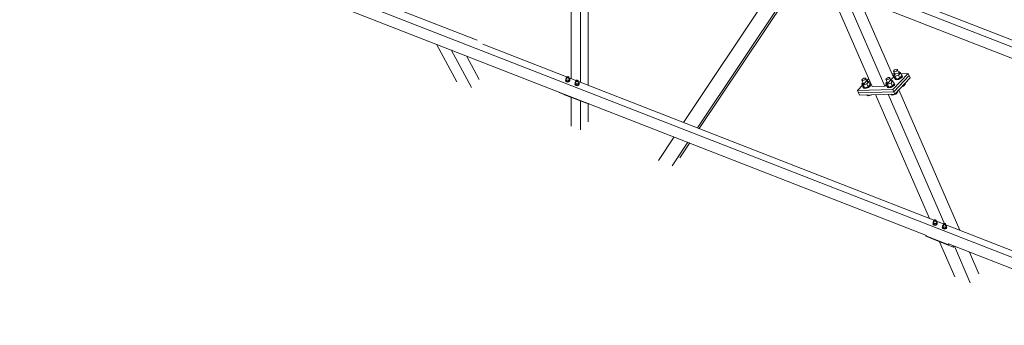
# Model space of a CAD drawing. Header units: millimetres. Extents: x -681 to 506, y -45 to 794.
# Tile 39 of 256: x -591 to -531, y 320 to 338. Entities that reach past the tile are written whole.
import ezdxf

# ---------------------------------------------------------------- set-up
doc = ezdxf.new("R2010")
doc.units = ezdxf.units.MM
doc.header["$LTSCALE"] = 0.6
doc.linetypes.add('XKITLINE00', pattern=[0])
for name, color, linetype, lineweight in [('Bolt', 7, 'Continuous', 0), ('Part', 2, 'Continuous', 0), ('PartMark', 3, 'Continuous', 0)]:
    doc.layers.add(name, color=color, linetype=linetype, lineweight=lineweight)

msp = doc.modelspace()

# ---------------------------------------------------------------- linework, layer by layer
at = {"layer": 'Bolt', "color": 3, "linetype": 'XKITLINE00', "lineweight": 0}
for p, q in [((-538.018, 335.218), (-537.997, 335.254)), ((-538.005, 335.192), (-538.018, 335.218)), ((-537.925, 335.005), (-538.018, 335.218)), ((-537.963, 335.184), (-538.005, 335.192)), ((-537.997, 335.254), (-537.949, 335.291)), ((-537.902, 335.196), (-537.963, 335.184)), ((-537.949, 335.291), (-537.886, 335.319)), ((-537.839, 335.223), (-537.902, 335.196)), ((-537.886, 335.319), (-537.825, 335.331)), ((-537.791, 335.261), (-537.839, 335.223)), ((-537.825, 335.331), (-537.782, 335.322)), ((-537.77, 335.297), (-537.791, 335.261)), ((-537.782, 335.322), (-537.77, 335.297)), ((-537.677, 335.083), (-537.77, 335.297)), ((-537.711, 335.161), (-537.681, 335.171)), ((-537.586, 335.112), (-537.706, 334.985)), ((-537.681, 335.171), (-537.586, 335.112)), ((-537.586, 335.112), (-537.51, 334.936)), ((-557.915, 334.661), (-557.904, 334.686)), ((-557.899, 334.618), (-557.915, 334.661)), ((-557.915, 334.64), (-557.915, 334.661)), ((-557.915, 334.64), (-557.899, 334.596)), ((-557.849, 334.804), (-557.904, 334.746)), ((-557.904, 334.746), (-557.845, 334.677)), ((-557.904, 334.661), (-557.904, 334.746)), ((-557.845, 334.592), (-557.904, 334.661)), ((-557.851, 334.586), (-557.899, 334.618)), ((-557.899, 334.596), (-557.851, 334.564)), ((-557.785, 334.573), (-557.851, 334.586)), ((-557.851, 334.564), (-557.785, 334.552)), ((-557.849, 334.848), (-557.839, 334.869)), ((-557.84, 334.826), (-557.849, 334.848)), ((-557.849, 334.745), (-557.849, 334.848)), ((-557.845, 334.677), (-557.723, 334.675)), ((-557.845, 334.677), (-557.845, 334.592)), ((-557.845, 334.592), (-557.723, 334.59)), ((-557.817, 334.81), (-557.84, 334.826)), ((-557.839, 334.869), (-557.814, 334.884)), ((-557.783, 334.804), (-557.817, 334.81)), ((-557.814, 334.884), (-557.781, 334.89)), ((-557.718, 334.584), (-557.785, 334.573)), ((-557.785, 334.552), (-557.718, 334.563)), ((-557.75, 334.809), (-557.783, 334.804)), ((-557.781, 334.89), (-557.747, 334.884)), ((-557.725, 334.825), (-557.75, 334.809)), ((-557.747, 334.884), (-557.724, 334.868)), ((-557.715, 334.846), (-557.725, 334.825)), ((-557.724, 334.868), (-557.715, 334.846)), ((-557.723, 334.675), (-557.66, 334.742)), ((-557.723, 334.59), (-557.723, 334.675)), ((-557.723, 334.59), (-557.66, 334.657)), ((-557.668, 334.615), (-557.718, 334.584)), ((-557.718, 334.563), (-557.668, 334.593)), ((-557.715, 334.743), (-557.715, 334.846)), ((-557.715, 334.807), (-557.66, 334.742)), ((-557.649, 334.657), (-557.668, 334.615)), ((-557.668, 334.593), (-557.649, 334.636)), ((-557.66, 334.742), (-557.66, 334.657)), ((-557.66, 334.687), (-557.649, 334.657)), ((-557.649, 334.636), (-557.649, 334.657)), ((-557.279, 334.582), (-557.334, 334.523)), ((-557.334, 334.523), (-557.275, 334.455)), ((-557.334, 334.438), (-557.334, 334.523)), ((-557.279, 334.626), (-557.269, 334.647)), ((-557.271, 334.604), (-557.279, 334.626)), ((-557.279, 334.523), (-557.279, 334.626)), ((-557.247, 334.588), (-557.271, 334.604)), ((-557.269, 334.647), (-557.244, 334.662)), ((-557.214, 334.582), (-557.247, 334.588)), ((-557.244, 334.662), (-557.211, 334.667)), ((-557.18, 334.587), (-557.214, 334.582)), ((-557.211, 334.667), (-557.177, 334.661)), ((-557.155, 334.602), (-557.18, 334.587)), ((-557.177, 334.661), (-557.154, 334.645)), ((-557.145, 334.624), (-557.155, 334.602)), ((-557.154, 334.645), (-557.145, 334.624)), ((-557.153, 334.453), (-557.09, 334.52)), ((-557.145, 334.521), (-557.145, 334.624)), ((-557.145, 334.585), (-557.09, 334.52)), ((-557.09, 334.52), (-557.09, 334.435)), ((-539.941, 334.685), (-539.92, 334.721)), ((-539.928, 334.66), (-539.941, 334.685)), ((-539.848, 334.472), (-539.941, 334.685)), ((-539.868, 334.518), (-539.939, 334.443)), ((-539.886, 334.651), (-539.928, 334.66)), ((-539.92, 334.721), (-539.872, 334.759)), ((-539.825, 334.663), (-539.886, 334.651)), ((-539.872, 334.759), (-539.809, 334.786)), ((-539.762, 334.691), (-539.825, 334.663)), ((-539.809, 334.786), (-539.748, 334.798)), ((-539.714, 334.728), (-539.762, 334.691)), ((-539.748, 334.798), (-539.705, 334.79)), ((-539.693, 334.764), (-539.714, 334.728)), ((-539.705, 334.79), (-539.693, 334.764)), ((-539.6, 334.551), (-539.693, 334.764)), ((-539.634, 334.629), (-539.604, 334.638)), ((-539.509, 334.579), (-539.629, 334.452)), ((-539.604, 334.638), (-539.509, 334.579)), ((-539.509, 334.579), (-539.433, 334.403)), ((-538.479, 334.73), (-538.458, 334.766)), ((-538.467, 334.704), (-538.479, 334.73)), ((-538.386, 334.516), (-538.479, 334.73)), ((-538.406, 334.562), (-538.477, 334.487)), ((-538.477, 334.487), (-538.382, 334.429)), ((-538.4, 334.311), (-538.477, 334.487)), ((-538.424, 334.696), (-538.467, 334.704)), ((-538.458, 334.766), (-538.41, 334.803)), ((-538.363, 334.707), (-538.424, 334.696)), ((-538.41, 334.803), (-538.347, 334.831)), ((-538.167, 334.497), (-538.382, 334.429)), ((-538.3, 334.735), (-538.363, 334.707)), ((-538.347, 334.831), (-538.286, 334.842)), ((-538.252, 334.772), (-538.3, 334.735)), ((-538.286, 334.842), (-538.244, 334.834)), ((-538.231, 334.808), (-538.252, 334.772)), ((-538.244, 334.834), (-538.231, 334.808)), ((-538.138, 334.595), (-538.231, 334.808)), ((-538.172, 334.673), (-538.142, 334.682)), ((-538.048, 334.624), (-538.167, 334.497)), ((-538.167, 334.497), (-538.091, 334.32)), ((-538.142, 334.682), (-538.048, 334.624)), ((-538.048, 334.624), (-537.971, 334.447)), ((-537.945, 335.051), (-538.016, 334.976)), ((-538.016, 334.976), (-537.921, 334.917)), ((-537.939, 334.8), (-538.016, 334.976)), ((-537.994, 334.501), (-537.981, 334.498)), ((-537.981, 334.498), (-537.958, 334.451)), ((-537.952, 334.796), (-537.944, 334.81)), ((-537.929, 334.748), (-537.952, 334.796)), ((-537.936, 334.758), (-537.952, 334.796)), ((-537.939, 334.8), (-537.844, 334.741)), ((-537.936, 334.758), (-537.913, 334.711)), ((-537.851, 334.733), (-537.929, 334.748)), ((-537.706, 334.985), (-537.921, 334.917)), ((-537.921, 334.917), (-537.844, 334.741)), ((-537.913, 334.711), (-537.835, 334.696)), ((-537.74, 334.754), (-537.851, 334.733)), ((-537.844, 334.741), (-537.63, 334.809)), ((-537.835, 334.696), (-537.724, 334.717)), ((-537.624, 334.805), (-537.74, 334.754)), ((-537.724, 334.717), (-537.608, 334.768)), ((-537.706, 334.985), (-537.63, 334.809)), ((-537.63, 334.809), (-537.51, 334.936)), ((-537.535, 334.873), (-537.624, 334.805)), ((-537.608, 334.768), (-537.519, 334.836)), ((-537.497, 334.94), (-537.535, 334.873)), ((-537.533, 334.989), (-537.52, 334.987)), ((-537.52, 334.987), (-537.497, 334.94)), ((-537.519, 334.836), (-537.481, 334.903)), ((-537.481, 334.903), (-537.497, 334.94)), ((-537.296, 334.444), (-537.315, 334.487)), ((-557.345, 334.439), (-557.334, 334.464)), ((-557.329, 334.395), (-557.345, 334.439)), ((-557.345, 334.417), (-557.345, 334.439)), ((-557.345, 334.417), (-557.329, 334.374)), ((-557.275, 334.37), (-557.334, 334.438)), ((-557.281, 334.363), (-557.329, 334.395)), ((-557.329, 334.374), (-557.281, 334.342)), ((-557.215, 334.351), (-557.281, 334.363)), ((-557.281, 334.342), (-557.215, 334.33)), ((-557.275, 334.455), (-557.153, 334.453)), ((-557.275, 334.455), (-557.275, 334.37)), ((-557.275, 334.37), (-557.153, 334.368)), ((-557.148, 334.362), (-557.215, 334.351)), ((-557.215, 334.33), (-557.148, 334.34)), ((-557.153, 334.368), (-557.153, 334.453)), ((-557.153, 334.368), (-557.09, 334.435)), ((-557.098, 334.392), (-557.148, 334.362)), ((-557.148, 334.34), (-557.098, 334.371)), ((-557.079, 334.435), (-557.098, 334.392)), ((-557.098, 334.371), (-557.079, 334.414)), ((-557.09, 334.465), (-557.079, 334.435)), ((-557.079, 334.414), (-557.079, 334.435)), ((-539.939, 334.443), (-539.844, 334.384)), ((-539.862, 334.267), (-539.939, 334.443)), ((-539.875, 334.263), (-539.867, 334.277)), ((-539.852, 334.216), (-539.875, 334.263)), ((-539.859, 334.226), (-539.875, 334.263)), ((-539.862, 334.267), (-539.767, 334.208)), ((-539.859, 334.226), (-539.836, 334.179)), ((-539.774, 334.201), (-539.852, 334.216)), ((-539.629, 334.452), (-539.844, 334.384)), ((-539.844, 334.384), (-539.767, 334.208)), ((-539.836, 334.179), (-539.758, 334.163)), ((-539.663, 334.221), (-539.774, 334.201)), ((-539.767, 334.208), (-539.553, 334.276)), ((-539.758, 334.163), (-539.647, 334.184)), ((-539.547, 334.273), (-539.663, 334.221)), ((-539.647, 334.184), (-539.531, 334.236)), ((-539.629, 334.452), (-539.553, 334.276)), ((-539.553, 334.276), (-539.433, 334.403)), ((-539.458, 334.341), (-539.547, 334.273)), ((-539.531, 334.236), (-539.442, 334.303)), ((-539.42, 334.407), (-539.458, 334.341)), ((-539.456, 334.457), (-539.443, 334.454)), ((-539.443, 334.454), (-539.42, 334.407)), ((-539.442, 334.303), (-539.404, 334.37)), ((-539.404, 334.37), (-539.42, 334.407)), ((-538.413, 334.307), (-538.405, 334.321)), ((-538.39, 334.26), (-538.413, 334.307)), ((-538.397, 334.27), (-538.413, 334.307)), ((-538.4, 334.311), (-538.305, 334.252)), ((-538.397, 334.27), (-538.374, 334.223)), ((-538.312, 334.245), (-538.39, 334.26)), ((-538.382, 334.429), (-538.305, 334.252)), ((-538.374, 334.223), (-538.296, 334.208)), ((-538.201, 334.266), (-538.312, 334.245)), ((-538.305, 334.252), (-538.091, 334.32)), ((-538.296, 334.208), (-538.185, 334.229)), ((-538.085, 334.317), (-538.201, 334.266)), ((-538.185, 334.229), (-538.069, 334.28)), ((-538.091, 334.32), (-537.971, 334.447)), ((-537.996, 334.385), (-538.085, 334.317)), ((-538.069, 334.28), (-537.98, 334.348)), ((-537.958, 334.451), (-537.996, 334.385)), ((-537.98, 334.348), (-537.942, 334.414)), ((-537.942, 334.414), (-537.958, 334.451)), ((-537.877, 333.829), (-537.757, 333.956)), ((-537.757, 333.956), (-537.776, 333.999)), ((-537.5, 334.29), (-537.416, 334.317)), ((-537.416, 334.317), (-537.434, 334.36)), ((-537.416, 334.317), (-537.296, 334.444)), ((-539.648, 333.775), (-539.65, 333.778)), ((-539.648, 333.775), (-539.554, 333.716)), ((-539.554, 333.716), (-539.581, 333.78)), ((-539.554, 333.716), (-539.339, 333.784)), ((-539.339, 333.784), (-539.34, 333.787)), ((-539.339, 333.784), (-539.336, 333.787)), ((-538.186, 333.819), (-538.188, 333.822)), ((-538.186, 333.819), (-538.092, 333.76)), ((-538.092, 333.76), (-538.119, 333.824)), ((-538.092, 333.76), (-537.877, 333.829)), ((-537.877, 333.829), (-537.896, 333.872)), ((-535.561, 326.154), (-535.551, 326.176)), ((-535.553, 326.133), (-535.561, 326.154)), ((-535.561, 326.052), (-535.561, 326.154)), ((-535.529, 326.117), (-535.553, 326.133)), ((-535.551, 326.176), (-535.526, 326.191)), ((-535.526, 326.191), (-535.493, 326.196)), ((-535.493, 326.196), (-535.46, 326.19)), ((-535.437, 326.131), (-535.462, 326.116)), ((-535.46, 326.19), (-535.436, 326.174)), ((-535.427, 326.153), (-535.437, 326.131)), ((-535.436, 326.174), (-535.427, 326.153)), ((-535.427, 326.05), (-535.427, 326.153)), ((-535.627, 325.967), (-535.616, 325.993)), ((-535.611, 325.924), (-535.627, 325.967)), ((-535.627, 325.946), (-535.627, 325.967)), ((-535.627, 325.946), (-535.611, 325.903)), ((-535.561, 326.111), (-535.616, 326.052)), ((-535.616, 326.052), (-535.557, 325.984)), ((-535.616, 325.967), (-535.616, 326.052)), ((-535.557, 325.899), (-535.616, 325.967)), ((-535.563, 325.892), (-535.611, 325.924)), ((-535.611, 325.903), (-535.563, 325.871)), ((-535.497, 325.88), (-535.563, 325.892)), ((-535.563, 325.871), (-535.497, 325.859)), ((-535.557, 325.984), (-535.435, 325.982)), ((-535.557, 325.984), (-535.557, 325.899)), ((-535.557, 325.899), (-535.435, 325.897)), ((-535.496, 326.111), (-535.529, 326.117)), ((-535.43, 325.89), (-535.497, 325.88)), ((-535.497, 325.859), (-535.43, 325.869)), ((-535.462, 326.116), (-535.496, 326.111)), ((-535.435, 325.982), (-535.372, 326.049)), ((-535.435, 325.897), (-535.435, 325.982)), ((-535.435, 325.897), (-535.372, 325.964)), ((-535.38, 325.921), (-535.43, 325.89)), ((-535.43, 325.869), (-535.38, 325.9)), ((-535.427, 326.114), (-535.372, 326.049)), ((-535.361, 325.964), (-535.38, 325.921)), ((-535.38, 325.9), (-535.361, 325.942)), ((-535.372, 326.049), (-535.372, 325.964)), ((-535.372, 325.994), (-535.361, 325.964)), ((-535.361, 325.942), (-535.361, 325.964)), ((-535.057, 325.745), (-535.046, 325.77)), ((-535.041, 325.702), (-535.057, 325.745)), ((-535.057, 325.724), (-535.057, 325.745)), ((-535.057, 325.724), (-535.041, 325.681)), ((-534.991, 325.888), (-535.046, 325.83)), ((-535.046, 325.83), (-534.987, 325.761)), ((-535.046, 325.745), (-535.046, 325.83)), ((-534.987, 325.676), (-535.046, 325.745)), ((-534.993, 325.67), (-535.041, 325.702)), ((-535.041, 325.681), (-534.993, 325.649)), ((-534.927, 325.658), (-534.993, 325.67)), ((-534.993, 325.649), (-534.927, 325.636)), ((-534.991, 325.932), (-534.981, 325.953)), ((-534.983, 325.911), (-534.991, 325.932)), ((-534.991, 325.829), (-534.991, 325.932)), ((-534.987, 325.761), (-534.866, 325.76)), ((-534.987, 325.761), (-534.987, 325.676)), ((-534.987, 325.676), (-534.866, 325.675)), ((-534.959, 325.894), (-534.983, 325.911)), ((-534.981, 325.953), (-534.956, 325.969)), ((-534.926, 325.888), (-534.959, 325.894)), ((-534.956, 325.969), (-534.923, 325.974)), ((-534.86, 325.668), (-534.927, 325.658)), ((-534.927, 325.636), (-534.86, 325.647)), ((-534.892, 325.894), (-534.926, 325.888)), ((-534.923, 325.974), (-534.89, 325.968)), ((-534.867, 325.909), (-534.892, 325.894)), ((-534.89, 325.968), (-534.866, 325.952)), ((-534.858, 325.93), (-534.867, 325.909)), ((-534.866, 325.952), (-534.858, 325.93)), ((-534.866, 325.76), (-534.802, 325.827)), ((-534.866, 325.675), (-534.866, 325.76)), ((-534.866, 325.675), (-534.802, 325.741)), ((-534.81, 325.699), (-534.86, 325.668)), ((-534.86, 325.647), (-534.81, 325.677)), ((-534.858, 325.827), (-534.858, 325.93)), ((-534.858, 325.891), (-534.802, 325.827)), ((-534.791, 325.741), (-534.81, 325.699)), ((-534.81, 325.677), (-534.791, 325.72)), ((-534.802, 325.827), (-534.802, 325.741)), ((-534.802, 325.771), (-534.791, 325.741)), ((-534.791, 325.72), (-534.791, 325.741))]:
    msp.add_line(p, q, dxfattribs=at)
at = {"layer": 'Part', "color": 2, "linetype": 'XKITLINE00', "lineweight": 0}
for p, q in [((-590.898, 347.345), (-528.717, 323.091)), ((-591.024, 346.714), (-536.019, 325.259)), ((-543.641, 341.68), (-489.299, 320.484)), ((-543.138, 341.902), (-523.581, 334.273)), ((-557.58, 334.767), (-557.58, 341.196)), ((-550.748, 332.103), (-544.567, 341.375)), ((-544.567, 341.36), (-489.299, 319.803)), ((-557.01, 334.545), (-557.01, 340.974)), ((-556.549, 334.365), (-556.549, 340.794)), ((-549.907, 331.775), (-543.734, 341.035)), ((-549.8, 331.733), (-543.626, 340.993)), ((-539.316, 334.278), (-541.913, 340.249)), ((-538.542, 334.301), (-541.008, 339.972)), ((-538.023, 334.851), (-540.095, 339.616)), ((-564.503, 334.572), (-565.742, 336.852)), ((-563.609, 334.224), (-564.849, 336.504)), ((-562.936, 336.856), (-528.429, 323.397)), ((-563.148, 334.712), (-563.927, 336.144)), ((-538.113, 335.056), (-537.134, 335.085)), ((-537.134, 335.085), (-538.056, 334.108)), ((-537.073, 334.946), (-537.134, 335.085)), ((-539.527, 334.762), (-540.206, 334.043)), ((-538.542, 334.301), (-538.023, 334.851)), ((-537.996, 333.969), (-537.073, 334.946)), ((-537.073, 334.946), (-537.996, 333.969)), ((-537.935, 333.83), (-537.013, 334.807)), ((-537.013, 334.807), (-537.073, 334.946)), ((-558.306, 333.952), (-558.306, 333.928)), ((-558.306, 333.928), (-556.976, 333.409)), ((-538.056, 334.108), (-540.206, 334.043)), ((-540.206, 334.043), (-540.145, 333.904)), ((-540.145, 333.904), (-537.996, 333.969)), ((-540.145, 333.904), (-537.996, 333.969)), ((-540.085, 333.765), (-540.145, 333.904)), ((-539.316, 334.278), (-538.542, 334.301)), ((-537.996, 333.969), (-538.056, 334.108)), ((-537.996, 333.969), (-537.935, 333.83)), ((-533.986, 325.564), (-537.692, 334.088)), ((-557.977, 333.799), (-557.977, 333.79)), ((-557.977, 333.79), (-556.648, 333.272)), ((-557.58, 331.872), (-557.58, 333.635)), ((-557.01, 331.65), (-557.01, 333.413)), ((-556.976, 333.409), (-556.976, 333.433)), ((-556.959, 333.427), (-556.976, 333.409)), ((-556.648, 333.272), (-556.648, 333.305)), ((-556.63, 333.29), (-556.648, 333.272)), ((-556.63, 333.298), (-556.63, 333.29)), ((-537.935, 333.83), (-540.085, 333.765)), ((-535.843, 326.289), (-539.106, 333.794)), ((-534.898, 325.92), (-538.332, 333.818)), ((-556.549, 332.138), (-556.549, 333.267)), ((-552.28, 329.805), (-551.33, 331.231)), ((-551.439, 329.477), (-550.489, 330.903)), ((-550.978, 329.965), (-550.381, 330.861)), ((-536.018, 325.259), (-536.047, 325.229)), ((-536.047, 325.229), (-536.047, 325.203)), ((-536.047, 325.229), (-534.717, 324.71)), ((-536.047, 325.203), (-534.717, 324.685)), ((-535.718, 325.075), (-535.718, 325.066)), ((-535.718, 325.066), (-534.389, 324.548)), ((-534.305, 322.752), (-535.228, 324.875)), ((-534.717, 324.71), (-534.689, 324.74)), ((-534.671, 324.733), (-534.717, 324.685)), ((-534.717, 324.685), (-534.717, 324.71)), ((-534.689, 324.74), (-528.717, 322.411)), ((-534.389, 324.548), (-534.389, 324.623)), ((-534.371, 324.566), (-534.389, 324.548)), ((-534.371, 324.616), (-534.371, 324.566)), ((-533.361, 322.384), (-534.323, 324.597)), ((-532.842, 322.933), (-533.411, 324.241))]:
    msp.add_line(p, q, dxfattribs=at)
at = {"layer": 'PartMark', "color": 1, "linetype": 'XKITLINE00', "lineweight": 0}
msp.add_line((-576.399, 342.215), (-563.272, 337.095), dxfattribs=at)

doc.saveas('drawing.dxf')
